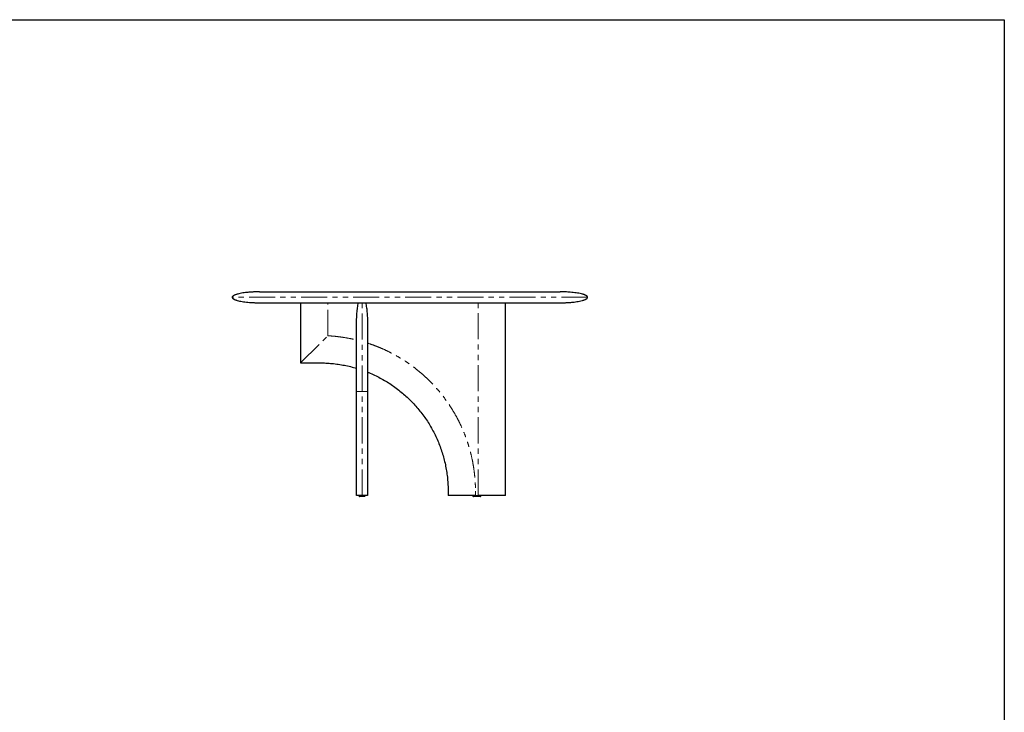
# Model space of a CAD drawing. Header units: millimetres. Extents: x -2064 to 15610, y -1415 to 32635.
# Tile 4 of 67: x 3036 to 6638, y 1187 to 3722. Entities that reach past the tile are written whole.
import ezdxf

# ---------------------------------------------------------------- set-up
doc = ezdxf.new("R2010")
doc.units = ezdxf.units.MM
doc.header["$LTSCALE"] = 15
doc.linetypes.add('SLD-Phantom', pattern=[12.7, 6.35, -1.27, 1.27, -1.27, 1.27, -1.27])
doc.linetypes.add('SLD-Solid', pattern=[0])

msp = doc.modelspace()

# ---------------------------------------------------------------- linework, layer by layer
at = {"color": 7, "linetype": 'SLD-Solid', "lineweight": 25}
for p, q in [((3913.671, 2726.07), (5013.671, 2726.07)), ((4063.671, 2686.07), (4063.671, 2466.07)), ((4813.671, 1981.07), (4813.671, 2686.07)), ((4268.671, 1981.07), (4268.671, 2611.07)), ((4308.671, 2611.07), (4308.671, 1981.07)), ((4063.671, 2466.07), (4133.671, 2466.07)), ((4603.671, 1996.07), (4603.671, 1981.07)), ((4277.171, 1981.07), (4277.171, 1980.07)), ((4300.171, 1980.07), (4300.171, 1981.07)), ((4693.671, 1981.07), (4693.671, 1980.07)), ((4703.671, 1981.07), (4713.671, 1981.07)), ((4723.671, 1980.07), (4723.671, 1981.07))]:
    msp.add_line(p, q, dxfattribs=at)
msp.add_line((3913.671, 2686.07), (5013.671, 2686.07))
at = {"color": 8, "linetype": 'SLD-Phantom', "lineweight": 18}
for p, q in [((4163.671, 2565.282), (4163.671, 2686.07)), ((4713.671, 1981.07), (4713.671, 2686.07)), ((4063.671, 2466.07), (4163.671, 2565.284)), ((4288.671, 1981.07), (4288.671, 2361.07)), ((4703.671, 1996.07), (4703.671, 1981.07))]:
    msp.add_line(p, q, dxfattribs=at)
msp.add_lwpolyline([(-565.841, 3722.206), (6638.4, 3722.206), (6638.4, -1280.672), (-565.841, -1280.672)], close=True)
at = {"color": 7, "linetype": 'SLD-Solid', "lineweight": 25}
for centre, start, end in [((4280.171, 1980.07), 179.997765, 270.00001), ((4297.171, 1980.07), 270, 359.968199), ((4696.671, 1980.07), 179.981129, 270), ((4720.671, 1980.07), 269.999594, 0.028368)]:
    msp.add_arc(centre, 3, start, end, dxfattribs=at)
for points, knots in [([(3913.671, 2726.07), (3912.402, 2726.068), (3910.19, 2726.063), (3907.34, 2726.032), (3905.163, 2725.999), (3903.316, 2725.964), (3901.476, 2725.922), (3899.584, 2725.872), (3896.443, 2725.777), (3891.965, 2725.605), (3885.659, 2725.286), (3878.555, 2724.821), (3870.611, 2724.152), (3861.852, 2723.22), (3852.502, 2721.956), (3842.951, 2720.292), (3835.344, 2718.571), (3829.753, 2716.979), (3826.01, 2715.732), (3822.668, 2714.407), (3819.582, 2712.913), (3817.229, 2711.443), (3815.547, 2709.987), (3814.544, 2708.796), (3813.82, 2707.486), (3813.72, 2706.536), (3813.671, 2706.07)], [0, 0, 0, 0, 0.0362438, 0.06318648, 0.08141712, 0.09843047, 0.1159523, 0.13397999, 0.15250321, 0.20569706, 0.26199736, 0.33285303, 0.40902993, 0.48970276, 0.58443601, 0.6784649, 0.76656268, 0.80704776, 0.8444806, 0.87920286, 0.90965832, 0.94234102, 0.95812674, 0.97295568, 0.98675155, 1, 1, 1, 1]), ([(3813.671, 2706.07), (3813.745, 2705.501), (3813.894, 2704.366), (3814.848, 2702.929), (3815.966, 2701.763), (3817.498, 2700.539), (3819.495, 2699.295), (3822.097, 2697.996), (3825.026, 2696.782), (3828.31, 2695.624), (3833.556, 2694.031), (3840.961, 2692.252), (3850.522, 2690.494), (3860.775, 2689.037), (3871.207, 2687.913), (3881.36, 2687.106), (3889.65, 2686.636), (3896.216, 2686.368), (3900.377, 2686.243), (3903.595, 2686.17), (3906.266, 2686.122), (3909.697, 2686.08), (3912.258, 2686.074), (3913.671, 2686.07)], [0, 0, 0, 0, 0.01620884, 0.032291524, 0.048063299, 0.062385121, 0.088126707, 0.115131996, 0.145380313, 0.178628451, 0.214557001, 0.30196863, 0.395980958, 0.492172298, 0.597702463, 0.695651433, 0.783067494, 0.834894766, 0.883349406, 0.901975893, 0.926852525, 0.959635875, 1, 1, 1, 1]), ([(5113.671, 2706.07), (5113.596, 2706.64), (5113.448, 2707.775), (5112.493, 2709.212), (5111.375, 2710.378), (5109.844, 2711.602), (5107.847, 2712.846), (5105.244, 2714.144), (5102.316, 2715.359), (5099.032, 2716.517), (5093.785, 2718.11), (5086.38, 2719.889), (5076.819, 2721.647), (5066.567, 2723.103), (5056.135, 2724.228), (5045.982, 2725.034), (5037.691, 2725.504), (5031.125, 2725.773), (5026.965, 2725.897), (5023.746, 2725.97), (5021.076, 2726.018), (5017.645, 2726.061), (5015.084, 2726.067), (5013.671, 2726.07)], [0, 0, 0, 0, 0.01620884, 0.03229152, 0.0480633, 0.06238512, 0.08812671, 0.115132, 0.14538031, 0.17862845, 0.214557, 0.30196863, 0.39598096, 0.4921723, 0.59770246, 0.69565143, 0.78306749, 0.83489477, 0.88334941, 0.90197589, 0.92685253, 0.95963587, 1, 1, 1, 1]), ([(5013.671, 2686.07), (5014.94, 2686.073), (5017.152, 2686.078), (5020.002, 2686.109), (5022.179, 2686.142), (5024.026, 2686.177), (5025.865, 2686.218), (5027.758, 2686.269), (5030.898, 2686.364), (5035.377, 2686.535), (5041.683, 2686.854), (5048.786, 2687.32), (5056.731, 2687.989), (5065.49, 2688.921), (5074.839, 2690.184), (5084.39, 2691.849), (5091.997, 2693.57), (5097.588, 2695.162), (5101.331, 2696.409), (5104.673, 2697.733), (5107.759, 2699.228), (5110.113, 2700.698), (5111.794, 2702.154), (5112.797, 2703.345), (5113.522, 2704.655), (5113.622, 2705.605), (5113.671, 2706.07)], [0, 0, 0, 0, 0.0362438, 0.06318648, 0.08141712, 0.09843047, 0.1159523, 0.13397999, 0.15250321, 0.20569706, 0.26199736, 0.33285303, 0.40902993, 0.48970276, 0.58443601, 0.6784649, 0.76656268, 0.80704776, 0.8444806, 0.87920286, 0.90965832, 0.94234102, 0.95812674, 0.97295568, 0.98675155, 1, 1, 1, 1]), ([(4268.671, 2611.07), (4268.691, 2614.501), (4268.732, 2621.454), (4269.075, 2631.96), (4269.643, 2642.551), (4270.469, 2653.022), (4271.543, 2663.15), (4272.869, 2672.71), (4274.183, 2680.292), (4275.131, 2684.642), (4275.442, 2686.07)], [0, 0, 0, 0, 0.13640609, 0.27650055, 0.41797058, 0.5581435, 0.69411975, 0.82295408, 0.94186817, 1, 1, 1, 1]), ([(4301.899, 2686.07), (4302.211, 2684.642), (4303.158, 2680.292), (4304.473, 2672.71), (4305.798, 2663.15), (4306.873, 2653.022), (4307.698, 2642.551), (4308.267, 2631.96), (4308.609, 2621.454), (4308.65, 2614.501), (4308.671, 2611.07)], [0, 0, 0, 0, 0.05813183, 0.17704592, 0.30588025, 0.4418565, 0.58202942, 0.72349945, 0.86359391, 1, 1, 1, 1]), ([(4133.671, 2466.07), (4141.278, 2465.963), (4156.492, 2465.75), (4179.26, 2464.023), (4201.921, 2461.281), (4224.416, 2457.401), (4246.719, 2452.512), (4261.354, 2448.346), (4268.671, 2446.263)], [0, 0, 0, 0, 0.16666761, 0.3333343, 0.50000052, 0.66666667, 0.83333323, 1, 1, 1, 1]), ([(4308.671, 2432.275), (4310.292, 2431.618), (4319.041, 2428.073), (4334.7, 2421.11), (4355.316, 2410.739), (4375.395, 2399.363), (4394.894, 2387.019), (4413.761, 2373.729), (4431.954, 2359.53), (4449.429, 2344.456), (4466.145, 2328.544), (4482.057, 2311.829), (4497.13, 2294.354), (4511.329, 2276.161), (4524.619, 2257.294), (4536.964, 2237.795), (4548.338, 2217.715), (4558.715, 2197.101), (4568.069, 2176.004), (4576.373, 2154.472), (4583.611, 2132.558), (4589.768, 2110.317), (4594.825, 2087.8), (4598.773, 2065.061), (4601.58, 2042.157), (4603.343, 2019.141), (4603.561, 2003.761), (4603.671, 1996.07)], [0, 0, 0, 0, 0.00939284, 0.0506681, 0.09194343, 0.13321876, 0.17449403, 0.2157693, 0.25704463, 0.29831996, 0.33959522, 0.38087049, 0.42214582, 0.46342115, 0.50469642, 0.54597168, 0.58724701, 0.62852234, 0.66979761, 0.71107288, 0.75234821, 0.79362354, 0.8348988, 0.87617398, 0.91744917, 0.95872447, 1, 1, 1, 1]), ([(4288.671, 1981.07), (4288.299, 1981.07), (4287.533, 1981.07), (4285.961, 1981.07), (4284.675, 1981.07), (4283.602, 1981.07), (4282.906, 1981.07), (4282.217, 1981.07), (4281.533, 1981.07), (4280.855, 1981.07), (4279.728, 1981.07), (4278.261, 1981.07), (4276.713, 1981.07), (4275.404, 1981.07), (4274.299, 1981.07), (4273.315, 1981.07), (4272.413, 1981.07), (4271.156, 1981.07), (4269.849, 1981.07), (4268.847, 1981.07), (4268.73, 1981.07), (4268.671, 1981.07)], [0, 0, 0, 0, 0.01059816, 0.02179452, 0.04819679, 0.05868106, 0.07011749, 0.08255763, 0.09604148, 0.11060046, 0.12625954, 0.17486451, 0.23113559, 0.2828736, 0.33240925, 0.38519767, 0.44127557, 0.50067356, 0.65869074, 0.82504148, 1, 1, 1, 1]), ([(4288.671, 1977.07), (4288.125, 1977.07), (4286.738, 1977.07), (4284.68, 1977.07), (4282.989, 1977.07), (4281.8, 1977.07), (4280.916, 1977.07), (4280.293, 1977.07), (4280.214, 1977.07), (4280.175, 1977.07)], [0, 0, 0, 0, 0.10106474, 0.25690266, 0.42068689, 0.54464624, 0.66875572, 0.83599694, 1, 1, 1, 1]), ([(4308.671, 1981.07), (4308.628, 1981.07), (4308.545, 1981.07), (4307.998, 1981.07), (4307.489, 1981.07), (4307.198, 1981.07), (4306.875, 1981.07), (4306.52, 1981.07), (4306.133, 1981.07), (4305.689, 1981.07), (4305.181, 1981.07), (4304.602, 1981.07), (4303.986, 1981.07), (4303.334, 1981.07), (4302.644, 1981.07), (4301.918, 1981.07), (4301.078, 1981.07), (4300.115, 1981.07), (4299.247, 1981.07), (4298.643, 1981.07), (4298.34, 1981.07), (4298.033, 1981.07), (4297.722, 1981.07), (4297.409, 1981.07), (4296.607, 1981.07), (4295.308, 1981.07), (4293.27, 1981.07), (4291.363, 1981.07), (4289.801, 1981.07), (4289.041, 1981.07), (4288.671, 1981.07)], [0, 0, 0, 0, 0.14770617, 0.28929626, 0.32538953, 0.36107704, 0.39636197, 0.43124758, 0.46573726, 0.49983451, 0.53998456, 0.57863989, 0.61580893, 0.6515012, 0.6857274, 0.71849971, 0.74983198, 0.78911407, 0.82505551, 0.83392486, 0.84257066, 0.85099434, 0.85919748, 0.86718176, 0.87494902, 0.91817274, 0.95215415, 0.97834338, 0.98946555, 1, 1, 1, 1]), ([(4297.17, 1977.07), (4297.127, 1977.07), (4297.043, 1977.07), (4296.462, 1977.07), (4295.397, 1977.07), (4293.708, 1977.07), (4291.471, 1977.07), (4289.767, 1977.07), (4288.888, 1977.07), (4288.671, 1977.07)], [0, 0, 0, 0, 0.15286299, 0.30283509, 0.45265325, 0.6732633, 0.83494502, 0.95926833, 1, 1, 1, 1]), ([(4703.671, 1981.07), (4698.5, 1981.07), (4688.371, 1981.07), (4676.989, 1981.07), (4669.537, 1981.07), (4665.8, 1981.07), (4662.108, 1981.07), (4658.461, 1981.07), (4654.859, 1981.07), (4651.079, 1981.07), (4647.159, 1981.07), (4643.141, 1981.07), (4639.287, 1981.07), (4635.595, 1981.07), (4632.067, 1981.07), (4628.703, 1981.07), (4625.182, 1981.07), (4621.577, 1981.07), (4618.762, 1981.07), (4616.991, 1981.07), (4616.135, 1981.07), (4615.305, 1981.07), (4614.501, 1981.07), (4613.723, 1981.07), (4611.819, 1981.07), (4609.132, 1981.07), (4606.115, 1981.07), (4604.431, 1981.07), (4603.76, 1981.07), (4603.7, 1981.07), (4603.671, 1981.07)], [0, 0, 0, 0, 0.14769574, 0.28927668, 0.32536776, 0.36105318, 0.39633608, 0.43121976, 0.46570758, 0.49980306, 0.53994073, 0.57858484, 0.61574382, 0.65142715, 0.68564556, 0.71841118, 0.74973786, 0.78901874, 0.82496076, 0.83383055, 0.84247689, 0.85090124, 0.85910515, 0.86709031, 0.87485855, 0.91811833, 0.95212586, 0.97833216, 0.98946033, 1, 1, 1, 1]), ([(4720.671, 1977.07), (4720.624, 1977.07), (4720.506, 1977.07), (4719.393, 1977.07), (4717.677, 1977.07), (4715.791, 1977.07), (4713.731, 1977.07), (4711.322, 1977.07), (4708.041, 1977.07), (4704.922, 1977.07), (4702.171, 1977.07), (4699.99, 1977.07), (4698.159, 1977.07), (4696.899, 1977.07), (4696.747, 1977.07), (4696.671, 1977.07)], [0, 0, 0, 0, 0.05055352, 0.1285051, 0.21043149, 0.27243711, 0.33451783, 0.41817344, 0.50188285, 0.63919789, 0.70627769, 0.77327393, 0.87032711, 0.93501547, 1, 1, 1, 1]), ([(4813.671, 1981.07), (4813.641, 1981.07), (4813.581, 1981.07), (4812.901, 1981.07), (4811.762, 1981.07), (4810.456, 1981.07), (4809.473, 1981.07), (4808.36, 1981.07), (4807.118, 1981.07), (4805.746, 1981.07), (4803.226, 1981.07), (4799.263, 1981.07), (4794, 1981.07), (4788.64, 1981.07), (4783.36, 1981.07), (4777.901, 1981.07), (4772.079, 1981.07), (4762.585, 1981.07), (4749.208, 1981.07), (4731.748, 1981.07), (4719.797, 1981.07), (4713.671, 1981.07)], [0, 0, 0, 0, 0.01059816, 0.02179452, 0.04819679, 0.05868106, 0.07011749, 0.08255763, 0.09604148, 0.11060046, 0.12625954, 0.17486451, 0.23113559, 0.2828736, 0.33240925, 0.38519767, 0.44127557, 0.50067356, 0.65869074, 0.82504148, 1, 1, 1, 1])]:
    msp.add_open_spline(points, degree=3, knots=knots, dxfattribs=at)
at = {"color": 8, "linetype": 'SLD-Phantom', "lineweight": 18}
for points, knots in [([(5113.671, 2706.07), (5113.671, 2706.07), (5109.481, 2706.07), (5092.882, 2706.07), (5080.473, 2706.07), (5047.912, 2706.07), (5027.761, 2706.07), (4980.491, 2706.07), (4953.372, 2706.07), (4893.208, 2706.07), (4860.164, 2706.07), (4789.419, 2706.07), (4751.719, 2706.07), (4673.111, 2706.07), (4632.204, 2706.07), (4548.754, 2706.07), (4506.213, 2706.07), (4421.128, 2706.07), (4378.587, 2706.07), (4295.137, 2706.07), (4254.231, 2706.07), (4175.622, 2706.07), (4137.923, 2706.07), (4067.177, 2706.07), (4034.133, 2706.07), (3973.969, 2706.07), (3946.851, 2706.07), (3899.58, 2706.07), (3879.429, 2706.07), (3846.869, 2706.07), (3834.46, 2706.07), (3817.861, 2706.07), (3813.671, 2706.07), (3813.671, 2706.07)], [0, 0, 0, 0, 0.0625, 0.0625, 0.125, 0.125, 0.1875, 0.1875, 0.25, 0.25, 0.3125, 0.3125, 0.375, 0.375, 0.4375, 0.4375, 0.5, 0.5, 0.5625, 0.5625, 0.625, 0.625, 0.6875, 0.6875, 0.75, 0.75, 0.8125, 0.8125, 0.875, 0.875, 0.9375, 0.9375, 1, 1, 1, 1]), ([(4288.671, 2361.07), (4288.671, 2367.616), (4288.671, 2380.707), (4288.671, 2400.279), (4288.671, 2419.728), (4288.671, 2438.992), (4288.671, 2458.012), (4288.671, 2476.728), (4288.671, 2495.081), (4288.671, 2513.007), (4288.671, 2530.453), (4288.671, 2547.367), (4288.671, 2563.699), (4288.671, 2579.398), (4288.671, 2594.411), (4288.671, 2608.689), (4288.671, 2622.178), (4288.671, 2634.843), (4288.671, 2646.648), (4288.671, 2657.561), (4288.671, 2667.548), (4288.671, 2676.566), (4288.671, 2682.53), (4288.671, 2685.526), (4288.671, 2686.07)], [0, 0, 0, 0, 0.04712703, 0.09424974, 0.14137077, 0.18849069, 0.23560938, 0.28272735, 0.32984717, 0.37696796, 0.42408825, 0.47120962, 0.51833159, 0.56545296, 0.61257325, 0.65969404, 0.70681483, 0.75393511, 0.80105649, 0.84817846, 0.89529983, 0.94242012, 0.98954091, 1, 1, 1, 1]), ([(4163.671, 2565.284), (4172.498, 2564.703), (4190.153, 2563.539), (4216.51, 2560.202), (4242.736, 2555.808), (4260.025, 2551.84), (4268.671, 2549.856)], [0, 0, 0, 0, 0.24967737, 0.49936847, 0.7496184, 1, 1, 1, 1]), ([(4308.672, 2538.548), (4315.927, 2536.113), (4330.454, 2531.237), (4352.505, 2522.558), (4374.837, 2512.749), (4397.313, 2501.649), (4419.269, 2489.578), (4440.694, 2476.535), (4461.413, 2462.645), (4481.379, 2447.964), (4500.554, 2432.541), (4519.051, 2416.294), (4536.954, 2399.143), (4554.201, 2381.126), (4570.721, 2362.273), (4586.386, 2342.718), (4601.189, 2322.469), (4615.016, 2301.707), (4627.844, 2280.503), (4639.657, 2258.917), (4650.528, 2236.828), (4660.505, 2214.131), (4669.544, 2190.885), (4677.592, 2167.146), (4684.582, 2143.084), (4690.509, 2118.712), (4695.337, 2094.239), (4699.078, 2069.74), (4701.715, 2045.276), (4703.366, 2020.708), (4703.569, 2004.289), (4703.671, 1996.07)], [0, 0, 0, 0, 0.03199576, 0.06406678, 0.09905576, 0.13396161, 0.16885212, 0.20379515, 0.23881399, 0.27312688, 0.30739341, 0.34167788, 0.37604452, 0.4110335, 0.44593935, 0.48082985, 0.51577289, 0.55079173, 0.58510462, 0.61937114, 0.65365562, 0.68802226, 0.72301124, 0.75791708, 0.79280759, 0.82775063, 0.86276969, 0.89708283, 0.9313494, 0.96563372, 1, 1, 1, 1]), ([(4268.671, 2361.07), (4268.691, 2361.07), (4268.732, 2361.07), (4269.075, 2361.07), (4269.643, 2361.07), (4270.468, 2361.07), (4271.545, 2361.07), (4272.864, 2361.07), (4274.351, 2361.07), (4275.949, 2361.07), (4277.585, 2361.07), (4279.316, 2361.07), (4281.11, 2361.07), (4282.944, 2361.07), (4284.794, 2361.07), (4286.455, 2361.07), (4287.752, 2361.07), (4288.371, 2361.07), (4288.671, 2361.07)], [0, 0, 0, 0, 0.09798478, 0.19861904, 0.30024141, 0.40093203, 0.49860806, 0.59115381, 0.67657354, 0.74411178, 0.80398312, 0.85560931, 0.89877697, 0.93369395, 0.9610815, 0.98235956, 0.99145767, 1, 1, 1, 1]), ([(4288.671, 2361.07), (4288.97, 2361.07), (4289.589, 2361.07), (4290.886, 2361.07), (4292.547, 2361.07), (4294.398, 2361.07), (4296.232, 2361.07), (4298.026, 2361.07), (4299.756, 2361.07), (4301.393, 2361.07), (4302.99, 2361.07), (4304.477, 2361.07), (4305.797, 2361.07), (4306.873, 2361.07), (4307.698, 2361.07), (4308.267, 2361.07), (4308.609, 2361.07), (4308.65, 2361.07), (4308.671, 2361.07)], [0, 0, 0, 0, 0.00854233, 0.01764044, 0.0389185, 0.06630605, 0.10122303, 0.14439069, 0.19601688, 0.25588822, 0.32342646, 0.40884619, 0.50139194, 0.59906797, 0.69975859, 0.80138096, 0.90201522, 1, 1, 1, 1]), ([(4277.176, 1980.07), (4277.221, 1980.07), (4277.314, 1980.07), (4278.061, 1980.07), (4279.146, 1980.07), (4280.721, 1980.07), (4283.035, 1980.07), (4285.948, 1980.07), (4287.85, 1980.07), (4288.671, 1980.07)], [0, 0, 0, 0, 0.14884585, 0.30517635, 0.42257194, 0.5428233, 0.7270801, 0.88227118, 1, 1, 1, 1]), ([(4288.671, 1980.07), (4288.999, 1980.07), (4290.307, 1980.07), (4292.753, 1980.07), (4295.178, 1980.07), (4296.963, 1980.07), (4298.271, 1980.07), (4299.328, 1980.07), (4299.966, 1980.07), (4300.23, 1980.07), (4300.16, 1980.07), (4300.155, 1980.07)], [0, 0, 0, 0, 0.04724442, 0.18807899, 0.3589578, 0.46556879, 0.57515512, 0.71171579, 0.8521507, 0.98915149, 1, 1, 1, 1]), ([(4693.671, 1980.07), (4693.782, 1980.07), (4693.997, 1980.07), (4695.387, 1980.07), (4696.955, 1980.07), (4698.712, 1980.07), (4700.866, 1980.07), (4703.352, 1980.07), (4705.958, 1980.07), (4708.774, 1980.07), (4711.809, 1980.07), (4714.695, 1980.07), (4717.217, 1980.07), (4719.708, 1980.07), (4721.973, 1980.07), (4723.444, 1980.07), (4723.602, 1980.07), (4723.671, 1980.07)], [0, 0, 0, 0, 0.07529057, 0.14610122, 0.19479734, 0.24486139, 0.30760051, 0.37210187, 0.43472339, 0.49857581, 0.57452115, 0.65266836, 0.7113526, 0.77146441, 0.86357155, 0.94114917, 1, 1, 1, 1])]:
    msp.add_open_spline(points, degree=3, knots=knots, dxfattribs=at)

doc.saveas('drawing.dxf')
